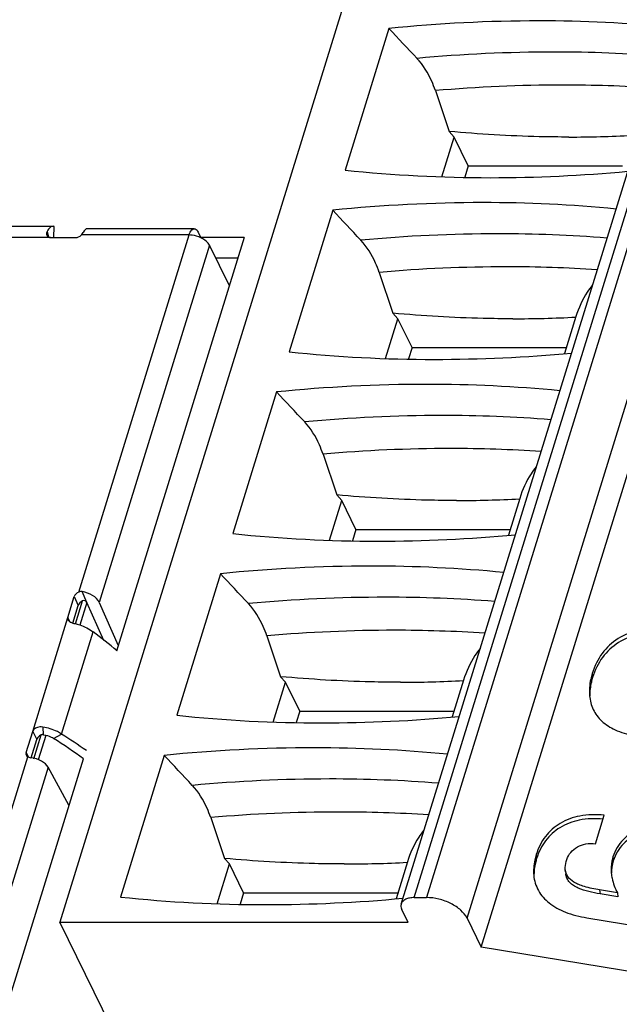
# Model space of a CAD drawing. Header units: millimetres. Extents: x 0 to 594, y 1 to 420.
# Tile 37 of 214: x 264.85 to 267.56, y 87.86 to 92.32. Entities that reach past the tile are written whole.
import ezdxf

# ---------------------------------------------------------------- set-up
doc = ezdxf.new("R2010")
doc.units = ezdxf.units.MM
doc.header["$LTSCALE"] = 32.67
for name, color, linetype in [('61757N-0_DXF_CONTINUOUS_LINE', 7, 'CONTINUOUS'), ('7499021125_DXF_CONTINUOUS_LINE', 7, 'CONTINUOUS'), ('U5-PXC_18471DXF_CONTINUOUS_LINE', 7, 'CONTINUOUS')]:
    doc.layers.add(name, color=color, linetype=linetype)

msp = doc.modelspace()

# ---------------------------------------------------------------- linework, layer by layer
at = {"layer": '61757N-0_DXF_CONTINUOUS_LINE', "color": 7, "linetype": 'Continuous'}
for p, q in [((265.8672, 91.331), (265.2888, 89.4593)), ((265.8672, 91.331), (265.6676, 91.331)), ((265.1377, 88.9703), (264.7816, 87.8178))]:
    msp.add_line(p, q, dxfattribs=at)
at = {"layer": '61757N-0_DXF_CONTINUOUS_LINE', "color": 3, "linetype": 'Continuous'}
msp.add_line((265.8384, 91.2378), (265.738, 91.2378), dxfattribs=at)
at = {"layer": '7499021125_DXF_CONTINUOUS_LINE', "color": 7, "linetype": 'Continuous'}
for p, q in [((264.4568, 91.382), (265.0018, 91.382)), ((265.0063, 91.3814), (265.0018, 91.382)), ((265.6403, 91.3711), (265.1555, 91.3711)), ((265.6585, 91.3548), (265.6707, 91.3299)), ((264.9908, 91.3309), (265.1026, 91.3309)), ((265.7996, 91.1122), (265.7094, 91.2961)), ((265.0684, 89.6108), (265.0978, 89.7059)), ((265.0907, 89.5864), (265.1154, 89.6663)), ((265.2314, 89.5068), (265.1547, 89.6799)), ((265.21, 89.6799), (265.2966, 89.4845)), ((264.88, 89.001), (264.9094, 89.0961)), ((264.9601, 89.0796), (264.9564, 89.0809)), ((264.9021, 88.9761), (264.9277, 89.0588)), ((264.8875, 88.9806), (264.8914, 88.9788)), ((265.0732, 88.7615), (264.9794, 88.9338))]:
    msp.add_line(p, q, dxfattribs=at)
at = {"layer": '7499021125_DXF_CONTINUOUS_LINE', "color": 9, "linetype": 'Continuous'}
for p, q in [((264.9747, 91.3585), (264.9814, 91.3333)), ((265.0045, 91.3309), (265.0063, 91.3814)), ((264.9908, 91.3309), (264.3855, 91.3309)), ((265.1179, 89.7263), (265.6174, 91.3427)), ((265.6174, 91.3427), (265.1302, 91.3427)), ((265.7094, 91.2961), (265.21, 89.6799)), ((265.0978, 89.7059), (265.1154, 89.6663)), ((265.1547, 89.6799), (265.1332, 89.7284)), ((265.1033, 89.5825), (265.1355, 89.6866)), ((265.1547, 89.6799), (265.1228, 89.5765)), ((264.9094, 89.0961), (265.0684, 89.6108)), ((265.0773, 89.5927), (265.0684, 89.6108)), ((265.0402, 89.084), (265.1832, 89.5467)), ((264.9094, 89.0961), (264.9277, 89.0588)), ((264.9148, 88.9723), (264.9482, 89.0805)), ((264.9553, 89.1158), (264.9564, 89.0809)), ((265.0039, 89.0636), (265.0402, 89.084)), ((264.9684, 89.077), (264.9345, 88.9674)), ((264.8922, 88.9785), (264.88, 89.001)), ((264.6107, 88.0848), (264.8875, 88.9806)), ((264.9794, 88.9338), (264.7027, 88.0384))]:
    msp.add_line(p, q, dxfattribs=at)
at = {"layer": '7499021125_DXF_CONTINUOUS_LINE', "color": 7, "linetype": 'Continuous'}
for centre, radius, start, end in [((265.1142, 89.6576), 0.0753, 247.1255, 251.6852), ((263.7798, 87.664), 2.3482, 49.917, 53.2994), ((263.789, 87.093), 2.3515, 54.5668, 57.8517), ((263.8164, 87.1663), 2.2382, 53.744, 57.9572)]:
    msp.add_arc(centre, radius, start, end, dxfattribs=at)
for centre, major_axis, ratio, start_param, end_param in [((265.1533, 91.2961), (0.0025, 0.075), 0.353013, 0.011777, 0.710187), ((265.1099, 91.3544), (0.027, 0.0132), 0.721159, -2.166243, -1.119045), ((265.1255, 89.7059), (0.0269, 0.0133), 0.721821, 1.495266, 2.542464), ((265.1409, 89.6799), (0.071, -0.0244), 0.608249, 0.513734, 1.883173), ((265.143, 89.6663), (0.0269, 0.0133), 0.721821, 1.495266, 2.542464), ((264.9076, 89.001), (0.0269, 0.0133), 0.721821, 2.542464, 3.589662), ((264.9103, 88.9338), (0.0723, -0.0202), 0.536181, 0.480278, 1.849716)]:
    msp.add_ellipse(centre, major_axis=major_axis, ratio=ratio, start_param=start_param, end_param=end_param, dxfattribs=at)
for points in [[(264.9747, 91.3585), (264.9722, 91.3536), (264.9717, 91.3472), (264.9737, 91.3421)], [(265.0018, 91.382), (264.9995, 91.382), (264.9973, 91.3815), (264.9952, 91.3807)], [(265.1332, 89.7284), (265.1281, 89.7291), (265.1227, 89.7283), (265.1179, 89.7263)], [(265.0684, 89.6108), (265.0675, 89.6077), (265.0677, 89.6041), (265.069, 89.6011)], [(265.069, 89.6011), (265.0701, 89.5985), (265.072, 89.5963), (265.0741, 89.5945)], [(265.0741, 89.5945), (265.0773, 89.5918), (265.0811, 89.5899), (265.0849, 89.5882)], [(265.0905, 89.5861), (265.0936, 89.5851), (265.0967, 89.5843), (265.0999, 89.5836)], [(264.9523, 89.0814), (264.9509, 89.0813), (264.9495, 89.081), (264.9482, 89.0805)], [(264.9564, 89.0809), (264.9551, 89.0813), (264.9536, 89.0815), (264.9523, 89.0814)], [(264.8914, 88.9788), (264.8944, 88.9776), (264.8976, 88.9769), (264.9008, 88.9766)]]:
    msp.add_open_spline(points, degree=3, dxfattribs=at)
for points, knots in [([(264.9952, 91.3807), (264.9932, 91.38), (264.9843, 91.3748), (264.9784, 91.3657), (264.9747, 91.3585)], [0, 0, 0, 0, 0.203662, 1, 1, 1, 1]), ([(265.1302, 91.3427), (265.131, 91.3436), (265.134, 91.3468), (265.1366, 91.3506), (265.1379, 91.3535)], [0, 0, 0, 0, 0.276609, 1, 1, 1, 1]), ([(265.6174, 91.3427), (265.6187, 91.3468), (265.6227, 91.3579), (265.6321, 91.3711), (265.6403, 91.3711)], [0, 0, 0, 0, 0.341742, 1, 1, 1, 1]), ([(265.6403, 91.3711), (265.642, 91.3711), (265.6504, 91.369), (265.6555, 91.3609), (265.6585, 91.3548)], [0, 0, 0, 0, 0.198174, 1, 1, 1, 1]), ([(264.9737, 91.3421), (264.9749, 91.339), (264.9795, 91.333), (264.9869, 91.3309), (264.9908, 91.3309)], [0, 0, 0, 0, 0.454759, 1, 1, 1, 1]), ([(265.6709, 91.3301), (265.6583, 91.3361), (265.6403, 91.3415), (265.6219, 91.3427), (265.6174, 91.3427)], [0, 0, 0, 0, 0.758292, 1, 1, 1, 1]), ([(265.7094, 91.2961), (265.7078, 91.2994), (265.6981, 91.314), (265.6831, 91.3242), (265.6709, 91.3301)], [0, 0, 0, 0, 0.216285, 1, 1, 1, 1]), ([(265.1547, 89.6799), (265.1533, 89.683), (265.1472, 89.6883), (265.1391, 89.6882), (265.1355, 89.6866)], [0, 0, 0, 0, 0.465215, 1, 1, 1, 1]), ([(265.0999, 89.5836), (265.1075, 89.5819), (265.1369, 89.5739), (265.1649, 89.5602), (265.1832, 89.5467)], [0, 0, 0, 0, 0.253632, 1, 1, 1, 1]), ([(264.9553, 89.1158), (264.9508, 89.1165), (264.934, 89.1173), (264.9131, 89.1082), (264.9094, 89.0961)], [0, 0, 0, 0, 0.264738, 1, 1, 1, 1]), ([(264.9482, 89.0805), (264.9456, 89.0795), (264.9366, 89.0747), (264.9299, 89.0658), (264.9277, 89.0588)], [0, 0, 0, 0, 0.270896, 1, 1, 1, 1]), ([(265.0402, 89.084), (265.0341, 89.0879), (265.0076, 89.1028), (264.9781, 89.1121), (264.9553, 89.1158)], [0, 0, 0, 0, 0.240387, 1, 1, 1, 1]), ([(265.0039, 89.0636), (265.0007, 89.0655), (264.987, 89.0729), (264.9718, 89.0776), (264.9601, 89.0796)], [0, 0, 0, 0, 0.23936, 1, 1, 1, 1])]:
    msp.add_open_spline(points, degree=3, knots=knots, dxfattribs=at)
at = {"layer": 'U5-PXC_18471DXF_CONTINUOUS_LINE', "color": 7, "linetype": 'Continuous'}
for p, q in [((266.5774, 88.3145), (268.8794, 95.764)), ((267.3349, 95.6815), (265.0329, 88.232)), ((266.9391, 88.1201), (269.2412, 95.5696)), ((266.5217, 92.2772), (266.3237, 91.6363)), ((266.7316, 91.9959), (266.7939, 91.8111)), ((266.7939, 91.8111), (266.8162, 91.7859)), ((266.7606, 91.6057), (266.8162, 91.7859)), ((266.8803, 91.6553), (266.8162, 91.7859)), ((266.8803, 91.6553), (266.8644, 91.6039)), ((266.8803, 91.6553), (267.5786, 91.6553)), ((266.2675, 91.4547), (266.0695, 90.8138)), ((266.4774, 91.1734), (266.5397, 90.9886)), ((266.5064, 90.7832), (266.5621, 90.9634)), ((266.5397, 90.9886), (266.5621, 90.9634)), ((266.6261, 90.8328), (266.5621, 90.9634)), ((267.3677, 90.9729), (267.3163, 90.8064)), ((266.6261, 90.8328), (266.6102, 90.7814)), ((266.6261, 90.8328), (267.3244, 90.8328)), ((266.0134, 90.6322), (265.8153, 89.9913)), ((266.2233, 90.3509), (266.2855, 90.1661)), ((266.2855, 90.1661), (266.3079, 90.1409)), ((267.1135, 90.1504), (267.0621, 89.9839)), ((266.2522, 89.9607), (266.3079, 90.1409)), ((266.372, 90.0104), (266.3079, 90.1409)), ((266.372, 90.0104), (266.3561, 89.9589)), ((266.372, 90.0104), (267.0702, 90.0104)), ((265.7592, 89.8097), (265.5612, 89.1688)), ((265.9691, 89.5284), (266.0314, 89.3436)), ((265.9981, 89.1382), (266.0537, 89.3184)), ((266.0313, 89.3436), (266.0537, 89.3184)), ((266.1178, 89.1879), (266.0537, 89.3184)), ((266.8594, 89.3279), (266.8079, 89.1614)), ((266.1178, 89.1879), (266.1019, 89.1364)), ((266.1178, 89.1879), (266.8161, 89.1879)), ((265.505, 88.9872), (265.307, 88.3463)), ((265.7149, 88.7059), (265.7772, 88.5211)), ((267.4562, 88.5878), (267.496, 88.7167)), ((265.7772, 88.5211), (265.7996, 88.4959)), ((266.6052, 88.5054), (266.5537, 88.3389)), ((265.7439, 88.3157), (265.7996, 88.4959)), ((265.8636, 88.3654), (265.7996, 88.4959)), ((267.3198, 88.47), (267.3215, 88.452)), ((265.8636, 88.3654), (265.8477, 88.3139)), ((265.8636, 88.3654), (266.5619, 88.3654)), ((267.5561, 88.3649), (267.4752, 88.3783)), ((267.5561, 88.3649), (267.5578, 88.3469)), ((266.6359, 88.3439), (266.6912, 88.3439)), ((267.5578, 88.3469), (267.4769, 88.3603)), ((266.6079, 88.232), (266.5805, 88.288)), ((265.765, 86.7402), (265.0329, 88.232)), ((265.0329, 88.232), (266.6079, 88.232)), ((266.8751, 88.2507), (266.9391, 88.1201)), ((267.4173, 88.2524), (267.7095, 88.2039)), ((268.0823, 87.9303), (266.9391, 88.1201))]:
    msp.add_line(p, q, dxfattribs=at)
at = {"layer": 'U5-PXC_18471DXF_CONTINUOUS_LINE', "color": 9, "linetype": 'Continuous'}
for p, q in [((266.6359, 88.3439), (268.9379, 95.7934)), ((268.9932, 95.7934), (266.6912, 88.3439)), ((266.8751, 88.2507), (269.1771, 95.7001)), ((267.4417, 89.3584), (267.4434, 89.3404)), ((267.1884, 88.5389), (267.1901, 88.5209)), ((267.5353, 88.5275), (267.537, 88.5094)), ((267.4752, 88.3783), (267.4769, 88.3603))]:
    msp.add_line(p, q, dxfattribs=at)
at = {"layer": 'U5-PXC_18471DXF_CONTINUOUS_LINE', "color": 7, "linetype": 'Continuous'}
for centre, radius, start, end in [((267.2075, 85.4623), 6.8493, 90.06361, 95.74647), ((267.2022, 86.0548), 6.2568, 84.48341, 90.02099), ((267.3381, 97.105), 5.3191, 269.9741, 273.0513), ((266.9779, 97.8367), 6.2348, 263.97706, 270.02508), ((266.9742, 98.4231), 6.8212, 270.054, 275.28352), ((266.9533, 84.6398), 6.8493, 90.06361, 95.74647), ((266.948, 85.2323), 6.2568, 84.48341, 90.02099), ((267.084, 96.2825), 5.3191, 269.9741, 273.0513), ((266.7237, 97.0142), 6.2348, 263.97706, 270.02508), ((266.72, 97.6006), 6.8212, 270.054, 275.28352), ((266.6992, 83.8173), 6.8493, 90.06361, 95.74647), ((266.6938, 84.4098), 6.2568, 84.48341, 90.02099), ((266.8298, 95.46), 5.3191, 269.9741, 273.0513), ((266.4695, 96.1917), 6.2348, 263.97706, 270.02508), ((266.4658, 96.7781), 6.8212, 270.054, 275.28352), ((266.445, 82.9948), 6.8493, 90.06361, 95.74647), ((266.4397, 83.5873), 6.2568, 84.48341, 90.02099), ((266.5756, 94.6375), 5.3191, 269.9741, 273.0513), ((266.2153, 95.3692), 6.2348, 263.97706, 270.02508), ((266.2116, 95.9556), 6.8212, 270.054, 275.28352), ((266.1908, 82.1723), 6.8493, 90.06361, 95.74647), ((266.1855, 82.7648), 6.2568, 84.48341, 90.02099), ((266.3214, 93.815), 5.3191, 269.9741, 273.0513), ((267.7151, 88.4543), 0.1865, 162.7963, 180.049), ((265.9612, 94.5467), 6.2348, 263.97706, 270.02508), ((265.9575, 95.1331), 6.8212, 270.054, 275.28352)]:
    msp.add_arc(centre, radius, start, end, dxfattribs=at)
at = {"layer": 'U5-PXC_18471DXF_CONTINUOUS_LINE', "color": 9, "linetype": 'Continuous'}
for centre, radius, start, end in [((267.2713, 85.441), 6.7295, 90.01845, 95.30883), ((267.2737, 85.9476), 6.223, 85.48974, 90.04232), ((267.3141, 85.2811), 6.74, 90.04772, 94.95787), ((267.3095, 85.7439), 6.2772, 86.26272, 90.00957), ((267.0171, 84.6185), 6.7295, 90.01845, 95.30883), ((267.0195, 85.1251), 6.223, 85.48974, 90.04232), ((267.0599, 84.4586), 6.74, 90.04772, 94.95787), ((267.0554, 84.9214), 6.2772, 86.26272, 90.00957), ((266.7629, 83.796), 6.7295, 90.01845, 95.30883), ((266.7654, 84.3026), 6.223, 85.48974, 90.04232), ((266.8057, 83.6361), 6.74, 90.04772, 94.95787), ((266.8012, 84.0989), 6.2772, 86.26272, 90.00957), ((266.5088, 82.9735), 6.7295, 90.01845, 95.30883), ((266.5112, 83.4801), 6.223, 85.48974, 90.04232), ((266.5516, 82.8136), 6.74, 90.04772, 94.95787), ((266.547, 83.2764), 6.2772, 86.26272, 90.00957), ((266.2546, 82.1511), 6.7295, 90.01845, 95.30883), ((266.257, 82.6576), 6.223, 85.48974, 90.04232), ((266.2974, 81.9911), 6.74, 90.04772, 94.95787), ((266.2928, 82.4539), 6.2772, 86.26272, 90.00957)]:
    msp.add_arc(centre, radius, start, end, dxfattribs=at)
at = {"layer": 'U5-PXC_18471DXF_CONTINUOUS_LINE', "color": 7, "linetype": 'Continuous'}
for centre in [(266.5726, 85.9303), (266.3184, 85.1078), (266.0643, 84.2853), (265.8101, 83.4628), (265.5559, 82.6403)]:
    msp.add_ellipse(centre, major_axis=(-12.023, 14.4477), ratio=0.221613, start_param=-1.316641, end_param=-1.306439, dxfattribs=at)
for points, knots in [([(266.7316, 91.9959), (266.7268, 92.0102), (266.7064, 92.0625), (266.6766, 92.1117), (266.6486, 92.1417)], [0, 0, 0, 0, 0.269717, 1, 1, 1, 1]), ([(267.3357, 91.7859), (267.2912, 91.7859), (267.1103, 91.7881), (266.9296, 91.7988), (266.7939, 91.8111)], [0, 0, 0, 0, 0.246197, 1, 1, 1, 1]), ([(266.4774, 91.1734), (266.4726, 91.1877), (266.4523, 91.24), (266.4225, 91.2892), (266.3945, 91.3192)], [0, 0, 0, 0, 0.269717, 1, 1, 1, 1]), ([(267.4426, 91.1163), (267.4342, 91.106), (267.4022, 91.0622), (267.3798, 91.012), (267.3677, 90.973)], [0, 0, 0, 0, 0.246156, 1, 1, 1, 1]), ([(267.0816, 90.9634), (267.037, 90.9634), (266.8562, 90.9656), (266.6755, 90.9763), (266.5397, 90.9886)], [0, 0, 0, 0, 0.246197, 1, 1, 1, 1]), ([(266.2233, 90.3509), (266.2184, 90.3652), (266.1981, 90.4175), (266.1683, 90.4667), (266.1403, 90.4967)], [0, 0, 0, 0, 0.269717, 1, 1, 1, 1]), ([(267.1885, 90.2938), (267.18, 90.2835), (267.1481, 90.2398), (267.1256, 90.1895), (267.1136, 90.1505)], [0, 0, 0, 0, 0.246156, 1, 1, 1, 1]), ([(266.8274, 90.1409), (266.7829, 90.1409), (266.602, 90.1431), (266.4213, 90.1538), (266.2855, 90.1661)], [0, 0, 0, 0, 0.246197, 1, 1, 1, 1]), ([(265.9691, 89.5284), (265.9642, 89.5427), (265.9439, 89.595), (265.9141, 89.6442), (265.8861, 89.6742)], [0, 0, 0, 0, 0.269717, 1, 1, 1, 1]), ([(267.7743, 89.5516), (267.7352, 89.5581), (267.6595, 89.5603), (267.5565, 89.5227), (267.4812, 89.4519), (267.4517, 89.3907), (267.4417, 89.3584)], [0, 0, 0, 0, 0.282223, 0.526941, 0.759841, 1, 1, 1, 1]), ([(267.776, 89.5336), (267.7369, 89.5401), (267.6611, 89.5423), (267.5582, 89.5047), (267.4829, 89.4339), (267.4534, 89.3727), (267.4434, 89.3404)], [0, 0, 0, 0, 0.282223, 0.526941, 0.759841, 1, 1, 1, 1]), ([(266.9343, 89.4713), (266.9258, 89.461), (266.8939, 89.4173), (266.8714, 89.367), (266.8594, 89.3281)], [0, 0, 0, 0, 0.246156, 1, 1, 1, 1]), ([(267.4417, 89.3584), (267.439, 89.3498), (267.4303, 89.3168), (267.4272, 89.2821), (267.4296, 89.2571)], [0, 0, 0, 0, 0.265624, 1, 1, 1, 1]), ([(266.5732, 89.3184), (266.5287, 89.3184), (266.3478, 89.3206), (266.1671, 89.3313), (266.0313, 89.3436)], [0, 0, 0, 0, 0.246197, 1, 1, 1, 1]), ([(267.4434, 89.3404), (267.4412, 89.3333), (267.4338, 89.3062), (267.4301, 89.2778), (267.4303, 89.2571)], [0, 0, 0, 0, 0.262826, 1, 1, 1, 1]), ([(267.4296, 89.2571), (267.4316, 89.2358), (267.4425, 89.1931), (267.4834, 89.1379), (267.5478, 89.0976), (267.5997, 89.0838), (267.6283, 89.079)], [0, 0, 0, 0, 0.223087, 0.447427, 0.698183, 1, 1, 1, 1]), ([(265.7149, 88.7059), (265.7101, 88.7202), (265.6898, 88.7725), (265.66, 88.8217), (265.632, 88.8517)], [0, 0, 0, 0, 0.269717, 1, 1, 1, 1]), ([(267.496, 88.7167), (267.4594, 88.7204), (267.3898, 88.7195), (267.2952, 88.686), (267.2247, 88.6234), (267.1974, 88.568), (267.1884, 88.5389)], [0, 0, 0, 0, 0.285606, 0.532569, 0.76307, 1, 1, 1, 1]), ([(267.4906, 88.6994), (267.4548, 88.7024), (267.3867, 88.7004), (267.2944, 88.6663), (267.2257, 88.6041), (267.199, 88.5496), (267.1901, 88.5209)], [0, 0, 0, 0, 0.284095, 0.530895, 0.762108, 1, 1, 1, 1]), ([(267.8513, 88.671), (267.8173, 88.6767), (267.7504, 88.6803), (267.6553, 88.6603), (267.5888, 88.6182), (267.5521, 88.5703), (267.5398, 88.5422), (267.5353, 88.5275)], [0, 0, 0, 0, 0.272817, 0.525559, 0.760236, 0.877358, 1, 1, 1, 1]), ([(266.6801, 88.6488), (266.6717, 88.6385), (266.6397, 88.5948), (266.6173, 88.5445), (266.6052, 88.5056)], [0, 0, 0, 0, 0.246156, 1, 1, 1, 1]), ([(267.853, 88.653), (267.819, 88.6587), (267.7521, 88.6623), (267.657, 88.6422), (267.5905, 88.6001), (267.5538, 88.5522), (267.5415, 88.5242), (267.537, 88.5094)], [0, 0, 0, 0, 0.272817, 0.525559, 0.760236, 0.877358, 1, 1, 1, 1]), ([(267.3261, 88.516), (267.3297, 88.5279), (267.3427, 88.5505), (267.3739, 88.5751), (267.4131, 88.589), (267.4418, 88.5897), (267.4562, 88.5878)], [0, 0, 0, 0, 0.232465, 0.473497, 0.728599, 1, 1, 1, 1]), ([(266.319, 88.4959), (266.2745, 88.4959), (266.0937, 88.4981), (265.9129, 88.5088), (265.7772, 88.5211)], [0, 0, 0, 0, 0.246197, 1, 1, 1, 1]), ([(267.1884, 88.5389), (267.1859, 88.5306), (267.1777, 88.4999), (267.1748, 88.4675), (267.1769, 88.4444)], [0, 0, 0, 0, 0.271355, 1, 1, 1, 1]), ([(267.1901, 88.5209), (267.1881, 88.5142), (267.1812, 88.4893), (267.1777, 88.4633), (267.1778, 88.4443)], [0, 0, 0, 0, 0.2674, 1, 1, 1, 1]), ([(267.3198, 88.47), (267.3195, 88.4736), (267.3191, 88.4891), (267.3225, 88.5045), (267.3261, 88.516)], [0, 0, 0, 0, 0.22778, 1, 1, 1, 1]), ([(267.5353, 88.5275), (267.5334, 88.5214), (267.5273, 88.4975), (267.5261, 88.4724), (267.5278, 88.4541)], [0, 0, 0, 0, 0.256565, 1, 1, 1, 1]), ([(267.4752, 88.3783), (267.4518, 88.3822), (267.4117, 88.3905), (267.3615, 88.4095), (267.3289, 88.4359), (267.3208, 88.4592), (267.3198, 88.47)], [0, 0, 0, 0, 0.368639, 0.635711, 0.830726, 1, 1, 1, 1]), ([(267.5278, 88.4541), (267.5285, 88.4464), (267.5332, 88.4154), (267.5449, 88.3856), (267.5561, 88.3649)], [0, 0, 0, 0, 0.246632, 1, 1, 1, 1]), ([(267.1769, 88.4444), (267.1792, 88.4204), (267.1937, 88.3721), (267.2466, 88.3138), (267.3239, 88.2729), (267.3842, 88.2579), (267.4173, 88.2524)], [0, 0, 0, 0, 0.218049, 0.440827, 0.696056, 1, 1, 1, 1]), ([(267.4769, 88.3603), (267.4599, 88.3631), (267.4264, 88.3697), (267.3858, 88.3822), (267.3566, 88.3974), (267.3383, 88.412), (267.3256, 88.4307), (267.3221, 88.445), (267.3215, 88.452)], [0, 0, 0, 0, 0.267529, 0.529393, 0.655829, 0.776542, 0.890348, 1, 1, 1, 1]), ([(266.6359, 88.3439), (266.6288, 88.3439), (266.6156, 88.3428), (266.5978, 88.3372), (266.5842, 88.3279), (266.5787, 88.319), (266.5774, 88.3146)], [0, 0, 0, 0, 0.303747, 0.569985, 0.797786, 1, 1, 1, 1]), ([(266.8751, 88.2507), (266.8684, 88.2643), (266.8464, 88.2902), (266.8019, 88.3191), (266.7486, 88.3387), (266.7101, 88.3439), (266.6912, 88.3439)], [0, 0, 0, 0, 0.211485, 0.463357, 0.735258, 1, 1, 1, 1]), ([(266.5774, 88.3146), (266.5767, 88.3125), (266.575, 88.3036), (266.5774, 88.2942), (266.5805, 88.288)], [0, 0, 0, 0, 0.23565, 1, 1, 1, 1])]:
    msp.add_open_spline(points, degree=3, knots=knots, dxfattribs=at)

doc.saveas('drawing.dxf')
